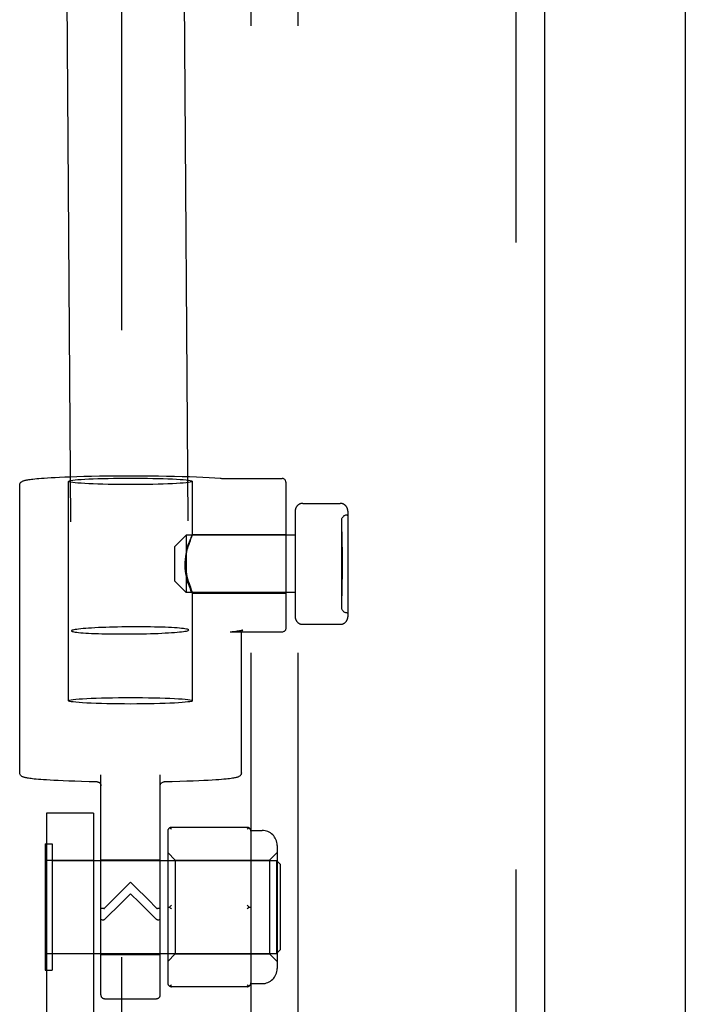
# Model space of a CAD drawing. Header units: inches. Extents: x 0 to 304, y 0 to 196.
# Tile 52 of 129: x 145.73 to 147.5, y 124.12 to 126.74. Entities that reach past the tile are written whole.
import ezdxf

# ---------------------------------------------------------------- set-up
doc = ezdxf.new("R2010")
doc.units = ezdxf.units.IN
doc.header["$LTSCALE"] = 16.696429
doc.header["$MEASUREMENT"] = 0
doc.linetypes.add('HIDDEN', pattern=[0.2, 0.1, -0.1])
doc.layers.get('0').update_dxf_attribs({"linetype": 'CONTINUOUS'})
for name, color, linetype in [('DEFAULT_2', 8, 'HIDDEN'), ('EXD_DOOR_ASSEMBLY', 7, 'CONTINUOUS'), ('SUBPANELS', 7, 'CONTINUOUS')]:
    doc.layers.add(name, color=color, linetype=linetype)

msp = doc.modelspace()

# ---------------------------------------------------------------- linework, layer by layer
at = {"color": 3, "linetype": 'Continuous'}
msp.add_line((147.5009, 138.7931), (147.5009, 104.4191), dxfattribs=at)
at = {"layer": 'DEFAULT_2', "color": 8, "linetype": 'HIDDEN'}
for p, q in [((146.0009, 137.6041), (146.0009, 105.6081)), ((145.7813, 137.0933), (145.8676, 125.1155)), ((146.0933, 137.0955), (146.1796, 125.1178)), ((145.8599, 124.9294), (145.8599, 125.5136)), ((146.1899, 125.3718), (146.1899, 125.5136)), ((146.4379, 125.5114), (146.4379, 125.1223)), ((145.7299, 124.7376), (145.7299, 125.5036)), ((146.4829, 125.4549), (146.5829, 125.4549)), ((146.4629, 125.4346), (146.4629, 125.1532)), ((146.6029, 125.4346), (146.6029, 125.1532)), ((146.5859, 125.4089), (146.5859, 125.1789)), ((146.6009, 125.4239), (146.6029, 125.4239)), ((146.5859, 125.3789), (146.5869, 125.3789)), ((146.5859, 125.3774), (146.5869, 125.3774)), ((146.5869, 125.3789), (146.5869, 125.2089)), ((146.1429, 125.3404), (146.1729, 125.3704)), ((146.4629, 125.3704), (146.1729, 125.3704)), ((146.1729, 125.3704), (146.1729, 125.2174)), ((146.1897, 125.3719), (146.4379, 125.3719)), ((146.1899, 125.3718), (146.1899, 125.3719)), ((146.1429, 125.2474), (146.1429, 125.3404)), ((146.5879, 125.3381), (146.5859, 125.3381)), ((146.5879, 125.3355), (146.5859, 125.3355)), ((146.5879, 125.333), (146.5859, 125.333)), ((146.5879, 125.333), (146.5859, 125.333)), ((146.5879, 125.3279), (146.5859, 125.3279)), ((146.5859, 125.3217), (146.5879, 125.3217)), ((146.5879, 125.3381), (146.5879, 125.2531)), ((146.5859, 125.2953), (146.5879, 125.2953)), ((146.5859, 125.2936), (146.5879, 125.2936)), ((146.5859, 125.2926), (146.5879, 125.2926)), ((146.5879, 125.2909), (146.5859, 125.2909)), ((146.5859, 125.2902), (146.5879, 125.2902)), ((146.5859, 125.2885), (146.5879, 125.2885)), ((146.5859, 125.2875), (146.5879, 125.2875)), ((146.5879, 125.2858), (146.5859, 125.2858)), ((146.1429, 125.2474), (146.1729, 125.2174)), ((146.5859, 125.2633), (146.5879, 125.2633)), ((146.5859, 125.2582), (146.5879, 125.2582)), ((146.5859, 125.2531), (146.5879, 125.2531)), ((146.4629, 125.2174), (146.1729, 125.2174)), ((146.1897, 125.2159), (146.4379, 125.2159)), ((146.1899, 125.216), (146.1899, 125.2159)), ((146.1899, 124.9294), (146.1899, 125.216)), ((146.5859, 125.2104), (146.5869, 125.2104)), ((146.5859, 125.2089), (146.5869, 125.2089)), ((146.6009, 125.1639), (146.6029, 125.1639)), ((146.2896, 125.1122), (146.2899, 125.1123)), ((146.4279, 125.1123), (146.2899, 125.1123)), ((146.4829, 125.1329), (146.5829, 125.1329)), ((146.3199, 124.7376), (146.3199, 125.1101)), ((145.9459, 124.1462), (145.9459, 124.7321)), ((146.1039, 124.1462), (146.1039, 124.7321)), ((145.9259, 124.6301), (145.8009, 124.6301)), ((145.8009, 124.6301), (145.8009, 119.3801)), ((145.9259, 124.6301), (145.9259, 119.3801)), ((146.3349, 124.5923), (146.1339, 124.5923)), ((146.1239, 124.5823), (146.1239, 124.178)), ((146.3448, 124.5841), (146.3749, 124.5841)), ((146.3449, 124.5823), (146.3449, 124.5048)), ((145.7979, 124.5486), (145.8159, 124.5486)), ((145.7979, 124.5486), (145.7979, 124.2116)), ((145.8159, 124.5486), (145.8159, 124.2116)), ((146.4149, 124.5441), (146.4149, 124.2161)), ((146.1239, 124.5251), (146.1439, 124.5051)), ((146.3949, 124.5051), (146.4149, 124.5251)), ((145.8009, 124.5051), (145.9259, 124.5051)), ((145.8159, 124.5041), (146.4129, 124.5041)), ((145.9459, 124.5061), (146.1039, 124.5061)), ((146.1439, 124.5051), (146.3949, 124.5051)), ((146.1439, 124.5051), (146.1439, 124.2551)), ((146.3949, 124.5051), (146.3949, 124.2551)), ((146.4129, 124.5041), (146.4129, 124.2561)), ((146.4229, 124.4941), (146.4129, 124.5041)), ((146.4229, 124.4941), (146.4229, 124.2661)), ((146.3448, 124.474), (146.3449, 124.4576)), ((146.3449, 124.4576), (146.3449, 124.3026)), ((146.0367, 124.4348), (146.0249, 124.4465)), ((146.0713, 124.4), (146.0367, 124.4348)), ((145.99, 124.3808), (146.0249, 124.4156)), ((146.0249, 124.4156), (146.0483, 124.3923)), ((145.9785, 124.4), (145.9559, 124.3772)), ((146.0483, 124.3923), (146.0713, 124.3695)), ((146.0939, 124.3772), (146.0713, 124.4)), ((146.1239, 124.3801), (146.1289, 124.3801)), ((146.3399, 124.3801), (146.3449, 124.3801)), ((146.0713, 124.3695), (146.0939, 124.3471)), ((145.9259, 124.2551), (145.8009, 124.2551)), ((145.8159, 124.2561), (146.4129, 124.2561)), ((145.9459, 124.2541), (146.1039, 124.2541)), ((146.1239, 124.2351), (146.1439, 124.2551)), ((146.1439, 124.2551), (146.3949, 124.2551)), ((146.3448, 124.2702), (146.3449, 124.2555)), ((146.3449, 124.2555), (146.3449, 124.178)), ((146.3949, 124.2551), (146.4149, 124.2351)), ((146.4229, 124.2661), (146.4129, 124.2561)), ((145.7979, 124.2116), (145.8159, 124.2116)), ((146.3349, 124.168), (146.1339, 124.168)), ((146.3448, 124.1761), (146.3749, 124.1761)), ((145.9559, 124.1361), (146.0939, 124.1361))]:
    msp.add_line(p, q, dxfattribs=at)
for points in [[(145.7299, 125.5036), (145.7302, 125.5062), (145.7311, 125.5084), (145.7322, 125.5102), (145.7335, 125.5117), (145.7348, 125.5128), (145.7361, 125.5136), (145.7374, 125.5143), (145.7387, 125.5148), (145.74, 125.5153), (145.7414, 125.5158), (145.743, 125.5162), (145.7448, 125.5166), (145.7467, 125.5171), (145.7489, 125.5175), (145.7515, 125.5179), (145.7543, 125.5184), (145.7575, 125.5188), (145.7611, 125.5193), (145.7653, 125.5198), (145.7699, 125.5203), (145.7752, 125.5208), (145.7811, 125.5214), (145.7878, 125.5219), (145.7954, 125.5225), (145.8039, 125.523), (145.8134, 125.5236), (145.8242, 125.5242), (145.8362, 125.5248), (145.8497, 125.5254), (145.8647, 125.5259), (145.8817, 125.5265), (145.9004, 125.527), (145.9208, 125.5275), (145.9424, 125.5279), (145.9644, 125.5282), (145.9867, 125.5284), (146.0093, 125.5285), (146.032, 125.5285), (146.0546, 125.5284), (146.077, 125.5283), (146.0991, 125.528), (146.1208, 125.5276), (146.1418, 125.5272), (146.1621, 125.5267), (146.1816, 125.5261), (146.2001, 125.5254), (146.2176, 125.5246), (146.2338, 125.5238), (146.2488, 125.5228), (146.2635, 125.5218)], [(145.8599, 125.5136), (145.8606, 125.5144), (145.8627, 125.5152), (145.8662, 125.5159), (145.8711, 125.5167), (145.8772, 125.5174), (145.8846, 125.5181), (145.8933, 125.5188), (145.903, 125.5194), (145.9138, 125.52), (145.9255, 125.5205), (145.9381, 125.5209), (145.9514, 125.5213), (145.9653, 125.5216), (145.9798, 125.5219), (145.9946, 125.5221), (146.0096, 125.5222), (146.0249, 125.5222)], [(146.0249, 125.5049), (146.0096, 125.505), (145.9946, 125.5051), (145.9798, 125.5053), (145.9653, 125.5055), (145.9514, 125.5058), (145.9381, 125.5062), (145.9255, 125.5067), (145.9138, 125.5072), (145.903, 125.5078), (145.8933, 125.5084), (145.8846, 125.509), (145.8772, 125.5097), (145.8711, 125.5105), (145.8662, 125.5112), (145.8627, 125.512), (145.8606, 125.5128), (145.8599, 125.5136)], [(146.0249, 125.5222), (146.0402, 125.5222), (146.0552, 125.5221), (146.0701, 125.5219), (146.0845, 125.5216), (146.0985, 125.5213), (146.1118, 125.5209), (146.1244, 125.5205), (146.1361, 125.52), (146.1469, 125.5194), (146.1566, 125.5188), (146.1652, 125.5181), (146.1726, 125.5174), (146.1788, 125.5167), (146.1836, 125.5159), (146.1871, 125.5152), (146.1892, 125.5144), (146.1899, 125.5136)], [(146.1899, 125.5136), (146.1892, 125.5128), (146.1871, 125.512), (146.1836, 125.5112), (146.1788, 125.5105), (146.1726, 125.5097), (146.1652, 125.509), (146.1566, 125.5084), (146.1469, 125.5078), (146.1361, 125.5072), (146.1244, 125.5067), (146.1118, 125.5062), (146.0985, 125.5058), (146.0845, 125.5055), (146.0701, 125.5053), (146.0552, 125.5051), (146.0402, 125.505), (146.0249, 125.5049)], [(146.2635, 125.5218), (146.265, 125.5217), (146.2668, 125.5216), (146.2688, 125.5216), (146.271, 125.5215), (146.2733, 125.5215), (146.2757, 125.5214), (146.4279, 125.5214)], [(146.4379, 125.5114), (146.4378, 125.5131), (146.4374, 125.5147), (146.4368, 125.5161), (146.436, 125.5174), (146.435, 125.5185), (146.4338, 125.5195), (146.4326, 125.5203), (146.4312, 125.5209), (146.4296, 125.5213), (146.4279, 125.5214)], [(146.4829, 125.4549), (146.4823, 125.4548), (146.4816, 125.4548), (146.4809, 125.4548), (146.4802, 125.4547), (146.4795, 125.4546), (146.4788, 125.4544), (146.4782, 125.4543), (146.4775, 125.4541), (146.4768, 125.4539), (146.4761, 125.4537), (146.4755, 125.4534), (146.4748, 125.4531), (146.4742, 125.4528), (146.4736, 125.4525), (146.473, 125.4522), (146.4723, 125.4518), (146.4718, 125.4514), (146.4712, 125.451), (146.4706, 125.4505), (146.47, 125.4501), (146.4695, 125.4496), (146.469, 125.4491), (146.4685, 125.4486), (146.468, 125.4481), (146.4675, 125.4475), (146.4671, 125.4469), (146.4666, 125.4463), (146.4662, 125.4457), (146.4658, 125.4451), (146.4655, 125.4445), (146.4651, 125.4438), (146.4648, 125.4432), (146.4645, 125.4425), (146.4642, 125.4418), (146.464, 125.4411), (146.4638, 125.4404), (146.4636, 125.4397), (146.4634, 125.4389), (146.4633, 125.4382), (146.4631, 125.4375), (146.463, 125.4367), (146.463, 125.436), (146.4629, 125.4352), (146.4629, 125.4346)], [(146.6029, 125.4346), (146.6029, 125.4352), (146.6029, 125.436), (146.6028, 125.4367), (146.6027, 125.4375), (146.6026, 125.4382), (146.6025, 125.439), (146.6023, 125.4397), (146.6021, 125.4404), (146.6019, 125.4411), (146.6016, 125.4418), (146.6013, 125.4425), (146.601, 125.4432), (146.6007, 125.4438), (146.6004, 125.4445), (146.6, 125.4451), (146.5996, 125.4457), (146.5992, 125.4464), (146.5988, 125.4469), (146.5983, 125.4475), (146.5979, 125.4481), (146.5974, 125.4486), (146.5969, 125.4491), (146.5963, 125.4496), (146.5958, 125.4501), (146.5953, 125.4506), (146.5947, 125.451), (146.5941, 125.4514), (146.5935, 125.4518), (146.5929, 125.4522), (146.5923, 125.4525), (146.5917, 125.4528), (146.591, 125.4531), (146.5904, 125.4534), (146.5897, 125.4537), (146.589, 125.4539), (146.5884, 125.4541), (146.5877, 125.4543), (146.587, 125.4544), (146.5863, 125.4546), (146.5856, 125.4547), (146.5849, 125.4548), (146.5842, 125.4548), (146.5835, 125.4548), (146.5829, 125.4549)], [(146.1899, 125.3719), (146.1898, 125.3718), (146.1892, 125.3711), (146.1884, 125.3696), (146.1872, 125.3673), (146.1857, 125.3643), (146.1841, 125.3607), (146.1823, 125.3565), (146.1804, 125.3517), (146.1785, 125.3464), (146.1767, 125.3406), (146.1749, 125.3344), (146.1734, 125.3277), (146.1721, 125.3206), (146.1711, 125.3132), (146.1705, 125.3057), (146.1703, 125.298)], [(146.1703, 125.2898), (146.1705, 125.2976), (146.1711, 125.3053), (146.1721, 125.3129), (146.1734, 125.3202), (146.175, 125.3272), (146.1767, 125.3339), (146.1785, 125.3402), (146.1804, 125.346), (146.1823, 125.3513), (146.184, 125.3561), (146.1857, 125.3604)], [(146.1857, 125.3604), (146.1883, 125.3671), (146.1892, 125.3695), (146.1898, 125.371), (146.1899, 125.3718)], [(146.1703, 125.298), (146.1705, 125.2901), (146.1711, 125.2825), (146.1721, 125.2749), (146.1734, 125.2675), (146.175, 125.2605), (146.1767, 125.2538), (146.1785, 125.2476), (146.1804, 125.2418), (146.1823, 125.2364), (146.184, 125.2316), (146.1857, 125.2274), (146.1883, 125.2206)], [(146.1899, 125.2159), (146.1898, 125.2159), (146.1893, 125.2166), (146.1884, 125.2182), (146.1872, 125.2204), (146.1857, 125.2234), (146.1841, 125.227), (146.1823, 125.2312), (146.1804, 125.236), (146.1785, 125.2413), (146.1767, 125.2471), (146.175, 125.2534), (146.1734, 125.2601), (146.1721, 125.2671), (146.1711, 125.2745), (146.1705, 125.2821), (146.1703, 125.2898)], [(146.1883, 125.2206), (146.1892, 125.2183), (146.1897, 125.2168), (146.1899, 125.216)], [(146.4629, 125.1532), (146.4629, 125.1525), (146.463, 125.1518), (146.463, 125.151), (146.4631, 125.1503), (146.4633, 125.1495), (146.4634, 125.1488), (146.4636, 125.1481), (146.4638, 125.1474), (146.464, 125.1466), (146.4642, 125.1459), (146.4645, 125.1453), (146.4648, 125.1446), (146.4651, 125.1439), (146.4655, 125.1433), (146.4658, 125.1426), (146.4662, 125.142), (146.4666, 125.1414), (146.4671, 125.1408), (146.4675, 125.1402), (146.468, 125.1397), (146.4685, 125.1392), (146.469, 125.1386), (146.4695, 125.1381), (146.47, 125.1377), (146.4706, 125.1372), (146.4712, 125.1368), (146.4718, 125.1364), (146.4723, 125.136), (146.473, 125.1356), (146.4736, 125.1352), (146.4742, 125.1349), (146.4748, 125.1346), (146.4755, 125.1343), (146.4761, 125.1341), (146.4768, 125.1339), (146.4775, 125.1337), (146.4782, 125.1335), (146.4788, 125.1333), (146.4795, 125.1332), (146.4802, 125.1331), (146.4809, 125.133), (146.4816, 125.1329), (146.4823, 125.1329), (146.4829, 125.1329)], [(146.5829, 125.1329), (146.5835, 125.1329), (146.5842, 125.1329), (146.5849, 125.133), (146.5856, 125.1331), (146.5863, 125.1332), (146.587, 125.1333), (146.5877, 125.1335), (146.5884, 125.1337), (146.589, 125.1339), (146.5897, 125.1341), (146.5904, 125.1343), (146.591, 125.1346), (146.5917, 125.1349), (146.5923, 125.1352), (146.5929, 125.1356), (146.5935, 125.136), (146.5941, 125.1364), (146.5947, 125.1368), (146.5953, 125.1372), (146.5958, 125.1377), (146.5963, 125.1381), (146.5969, 125.1386), (146.5974, 125.1391), (146.5979, 125.1397), (146.5983, 125.1402), (146.5988, 125.1408), (146.5992, 125.1414), (146.5996, 125.142), (146.6, 125.1426), (146.6004, 125.1433), (146.6007, 125.1439), (146.601, 125.1446), (146.6013, 125.1453), (146.6016, 125.1459), (146.6019, 125.1466), (146.6021, 125.1474), (146.6023, 125.1481), (146.6025, 125.1488), (146.6026, 125.1495), (146.6027, 125.1503), (146.6028, 125.151), (146.6029, 125.1518), (146.6029, 125.1525), (146.6029, 125.1532)], [(146.1796, 125.1178), (146.1792, 125.1184), (146.178, 125.1191), (146.176, 125.1197), (146.1733, 125.1204), (146.1697, 125.121), (146.1655, 125.1216), (146.1605, 125.1221), (146.1548, 125.1227), (146.1485, 125.1232), (146.1415, 125.1237), (146.1339, 125.1241), (146.1257, 125.1245), (146.1171, 125.1249), (146.1079, 125.1252), (146.0983, 125.1255), (146.0884, 125.1257), (146.0781, 125.1259), (146.0675, 125.126), (146.0567, 125.1261), (146.0458, 125.1261), (146.0347, 125.1261), (146.0236, 125.1261), (146.0125, 125.126), (146.0014, 125.1258), (145.9904, 125.1256), (145.9796, 125.1254), (145.9691, 125.1251), (145.9588, 125.1248), (145.9488, 125.1244), (145.9392, 125.124), (145.9301, 125.1235), (145.9214, 125.123), (145.9133, 125.1225), (145.9057, 125.122), (145.8987, 125.1214), (145.8923, 125.1208), (145.8867, 125.1202), (145.8817, 125.1195), (145.8774, 125.1189), (145.8739, 125.1182), (145.8712, 125.1176), (145.8692, 125.1169), (145.868, 125.1162), (145.8676, 125.1155)], [(145.8676, 125.1155), (145.868, 125.1149), (145.8692, 125.1142), (145.8712, 125.1135), (145.8739, 125.1129), (145.8774, 125.1123), (145.8817, 125.1117), (145.8867, 125.1111), (145.8923, 125.1106), (145.8987, 125.1101), (145.9057, 125.1096), (145.9133, 125.1092), (145.9214, 125.1088), (145.9301, 125.1084), (145.9392, 125.1081), (145.9488, 125.1078), (145.9588, 125.1076), (145.9691, 125.1074), (145.9796, 125.1073), (145.9904, 125.1072), (146.0014, 125.1072), (146.0125, 125.1072), (146.0236, 125.1072), (146.0347, 125.1073), (146.0458, 125.1075), (146.0567, 125.1077), (146.0675, 125.1079), (146.0781, 125.1082), (146.0884, 125.1085), (146.0983, 125.1089), (146.1079, 125.1093), (146.1171, 125.1098), (146.1257, 125.1103), (146.1339, 125.1108), (146.1415, 125.1113), (146.1485, 125.1119), (146.1548, 125.1125), (146.1605, 125.1131), (146.1655, 125.1137), (146.1697, 125.1144), (146.1733, 125.1151), (146.176, 125.1157), (146.178, 125.1164), (146.1792, 125.1171), (146.1796, 125.1178)], [(146.3236, 125.1173), (146.3238, 125.1174), (146.3234, 125.1173), (146.3228, 125.1171), (146.3219, 125.1168), (146.3206, 125.1165), (146.319, 125.1161), (146.317, 125.1157), (146.3147, 125.1153), (146.3119, 125.1148), (146.3086, 125.1144), (146.3048, 125.1139), (146.3004, 125.1133), (146.2953, 125.1128), (146.2896, 125.1122)], [(146.3199, 125.1101), (146.3202, 125.1125), (146.321, 125.1144), (146.3219, 125.1158), (146.3228, 125.1167), (146.3234, 125.1172), (146.3236, 125.1173)], [(146.4379, 125.1223), (146.4378, 125.1206), (146.4374, 125.119), (146.4368, 125.1176), (146.436, 125.1163), (146.435, 125.1152), (146.4338, 125.1142), (146.4326, 125.1134), (146.4312, 125.1128), (146.4296, 125.1124), (146.4279, 125.1123)], [(145.8599, 124.9294), (145.8607, 124.9302), (145.8631, 124.9311), (145.867, 124.9319), (145.8725, 124.9327), (145.8794, 124.9334), (145.8877, 124.9342), (145.8974, 124.9349), (145.9083, 124.9355), (145.9203, 124.9361), (145.9333, 124.9366), (145.9472, 124.937), (145.9618, 124.9374), (145.977, 124.9376), (145.9927, 124.9378), (146.0087, 124.938), (146.0249, 124.938)], [(146.0249, 124.9207), (146.0087, 124.9208), (145.9927, 124.9209), (145.977, 124.9211), (145.9618, 124.9214), (145.9472, 124.9218), (145.9333, 124.9222), (145.9203, 124.9227), (145.9083, 124.9233), (145.8974, 124.9239), (145.8877, 124.9246), (145.8794, 124.9253), (145.8725, 124.9261), (145.867, 124.9269), (145.8631, 124.9277), (145.8607, 124.9285), (145.8599, 124.9294)], [(146.0249, 124.938), (146.0412, 124.938), (146.0571, 124.9378), (146.0728, 124.9376), (146.0881, 124.9374), (146.1027, 124.937), (146.1166, 124.9366), (146.1296, 124.9361), (146.1416, 124.9355), (146.1525, 124.9349), (146.1621, 124.9342), (146.1704, 124.9334), (146.1774, 124.9327), (146.1828, 124.9319), (146.1868, 124.9311), (146.1891, 124.9302), (146.1899, 124.9294)], [(146.1899, 124.9294), (146.1891, 124.9285), (146.1868, 124.9277), (146.1828, 124.9269), (146.1774, 124.9261), (146.1704, 124.9253), (146.1621, 124.9246), (146.1525, 124.9239), (146.1416, 124.9233), (146.1296, 124.9227), (146.1166, 124.9222), (146.1027, 124.9218), (146.0881, 124.9214), (146.0728, 124.9211), (146.0571, 124.9209), (146.0412, 124.9208), (146.0249, 124.9207)], [(145.9358, 124.7135), (145.9144, 124.7139), (145.8946, 124.7144), (145.8766, 124.7149), (145.8603, 124.7155), (145.8457, 124.716), (145.8327, 124.7166), (145.8211, 124.7172), (145.8108, 124.7178), (145.8016, 124.7184), (145.7934, 124.7189), (145.7861, 124.7195), (145.7796, 124.72), (145.7739, 124.7205), (145.7688, 124.721), (145.7643, 124.7215), (145.7603, 124.722), (145.7568, 124.7225), (145.7537, 124.7229), (145.7509, 124.7234), (145.7485, 124.7238), (145.7464, 124.7242), (145.7445, 124.7247), (145.7427, 124.7251), (145.7412, 124.7255), (145.7398, 124.726), (145.7385, 124.7265), (145.7372, 124.727), (145.736, 124.7277), (145.7347, 124.7286), (145.7334, 124.7297), (145.7321, 124.7311), (145.731, 124.733), (145.7302, 124.7352), (145.7299, 124.7376)], [(146.3199, 124.7376), (146.3196, 124.735), (146.3188, 124.7327), (146.3175, 124.7308), (146.3161, 124.7293), (146.3147, 124.7282), (146.3133, 124.7274), (146.3119, 124.7267), (146.3105, 124.7261), (146.309, 124.7256), (146.3074, 124.7252), (146.3056, 124.7247), (146.3036, 124.7243), (146.3013, 124.7238), (146.2987, 124.7233), (146.2957, 124.7229), (146.2924, 124.7224), (146.2885, 124.7219), (146.2841, 124.7214), (146.2791, 124.7208), (146.2735, 124.7203), (146.2671, 124.7197), (146.2598, 124.7192), (146.2516, 124.7186), (146.2423, 124.718), (146.2318, 124.7174), (146.22, 124.7168), (146.2068, 124.7161), (146.1918, 124.7155), (146.1749, 124.715), (146.1563, 124.7144), (146.136, 124.7139), (146.1141, 124.7135)], [(145.9358, 124.7135), (145.9375, 124.7133), (145.9391, 124.7129), (145.9406, 124.7122), (145.9419, 124.7113), (145.9431, 124.7102), (145.9441, 124.709), (145.9449, 124.7076), (145.9455, 124.7061), (145.9458, 124.7046), (145.9459, 124.7032)], [(146.1039, 124.7032), (146.104, 124.7044), (146.1043, 124.706), (146.1049, 124.7074), (146.1056, 124.7088), (146.1066, 124.7101), (146.1078, 124.7112), (146.1092, 124.7121), (146.1107, 124.7128), (146.1123, 124.7133), (146.1141, 124.7135)], [(146.1339, 124.5873), (146.1331, 124.588), (146.1322, 124.5887), (146.1314, 124.5893), (146.1306, 124.5899), (146.1297, 124.5905), (146.1289, 124.591)], [(146.3399, 124.591), (146.3391, 124.5905), (146.3383, 124.5899), (146.3375, 124.5893), (146.3366, 124.5887), (146.3358, 124.588), (146.3349, 124.5873)], [(146.3449, 124.5048), (146.3448, 124.49), (146.3448, 124.4821), (146.3448, 124.474)], [(146.0249, 124.4465), (146.0132, 124.4348), (146.0015, 124.4231), (145.9785, 124.4)], [(145.9559, 124.3471), (145.9672, 124.3582), (145.99, 124.3808)], [(146.1339, 124.3851), (146.1331, 124.3844), (146.1322, 124.3836), (146.1314, 124.3828), (146.1306, 124.3819), (146.1297, 124.381), (146.1289, 124.3801)], [(146.1289, 124.3801), (146.1297, 124.3792), (146.1306, 124.3784), (146.1314, 124.3775), (146.1322, 124.3767)], [(146.3366, 124.3836), (146.3358, 124.3844), (146.3349, 124.3851)], [(146.3399, 124.3801), (146.3391, 124.3792), (146.3383, 124.3784), (146.3375, 124.3775), (146.3366, 124.3767), (146.3358, 124.3759), (146.3349, 124.3751)], [(146.3366, 124.3836), (146.3375, 124.3828), (146.3383, 124.3819), (146.3391, 124.381), (146.3399, 124.3801)], [(145.9535, 124.376), (145.9514, 124.376), (145.9496, 124.3761), (145.948, 124.3762), (145.9469, 124.3763), (145.9462, 124.3765), (145.9459, 124.3766)], [(145.9535, 124.376), (145.9539, 124.376), (145.9543, 124.3761), (145.9548, 124.3763), (145.9552, 124.3765), (145.9556, 124.3768), (145.9559, 124.3772)], [(146.0939, 124.3772), (146.0943, 124.3768), (146.0947, 124.3765), (146.0951, 124.3763), (146.0955, 124.3761), (146.0959, 124.376), (146.0964, 124.376)], [(146.1039, 124.3766), (146.1037, 124.3765), (146.103, 124.3763), (146.1018, 124.3762), (146.1003, 124.3761), (146.0984, 124.376), (146.0964, 124.376)], [(146.1339, 124.3751), (146.1331, 124.3759), (146.1322, 124.3767)], [(145.9459, 124.3477), (145.9462, 124.3473), (145.9469, 124.3469), (145.948, 124.3466), (145.9496, 124.3463), (145.9514, 124.3461), (145.9535, 124.346)], [(145.9559, 124.3471), (145.9556, 124.3468), (145.9552, 124.3465), (145.9548, 124.3463), (145.9543, 124.3461), (145.9539, 124.346), (145.9535, 124.346)], [(146.0964, 124.346), (146.0959, 124.346), (146.0955, 124.3461), (146.0951, 124.3463), (146.0947, 124.3465), (146.0943, 124.3468), (146.0939, 124.3471)], [(146.0964, 124.346), (146.0984, 124.3461), (146.1003, 124.3463), (146.1018, 124.3466), (146.103, 124.3469), (146.1037, 124.3473), (146.1039, 124.3477)], [(146.3449, 124.3026), (146.3448, 124.2862), (146.3448, 124.2781), (146.3448, 124.2702)], [(146.1339, 124.173), (146.1331, 124.1722), (146.1322, 124.1716), (146.1314, 124.1709), (146.1306, 124.1703), (146.1297, 124.1698), (146.1289, 124.1693)], [(146.3399, 124.1693), (146.3391, 124.1698), (146.3383, 124.1703), (146.3375, 124.1709), (146.3366, 124.1716), (146.3358, 124.1722), (146.3349, 124.173)]]:
    msp.add_lwpolyline(points, dxfattribs=at)
for centre, radius, start, end in [((146.6009, 125.4089), 0.015, 90, 180), ((146.6009, 125.1789), 0.015, 180, 270), ((146.1339, 124.5823), 0.01, 90, 180), ((146.3349, 124.5823), 0.01, 0, 90), ((146.3749, 124.5441), 0.04, 0, 90), ((146.3749, 124.2161), 0.04, 270, 360), ((146.1339, 124.178), 0.01, 180, 270), ((146.3349, 124.178), 0.01, 270, 360), ((145.9559, 124.1461), 0.01, 180, 270), ((146.0939, 124.1461), 0.01, 270, 360)]:
    msp.add_arc(centre, radius, start, end, dxfattribs=at)
at = {"layer": 'EXD_DOOR_ASSEMBLY', "color": 8, "linetype": 'HIDDEN'}
msp.add_line((147.0509, 109.4536), (147.0509, 133.7636), dxfattribs=at)
at = {"layer": 'EXD_DOOR_ASSEMBLY', "color": 3, "linetype": 'Continuous'}
msp.add_line((147.1259, 133.6086), (147.1259, 109.6086), dxfattribs=at)
at = {"layer": 'SUBPANELS', "color": 8, "linetype": 'HIDDEN'}
for p, q in [((146.3447, 135.0751), (146.3447, 108.1371)), ((146.4697, 135.0751), (146.4697, 108.1371))]:
    msp.add_line(p, q, dxfattribs=at)

doc.saveas('drawing.dxf')
